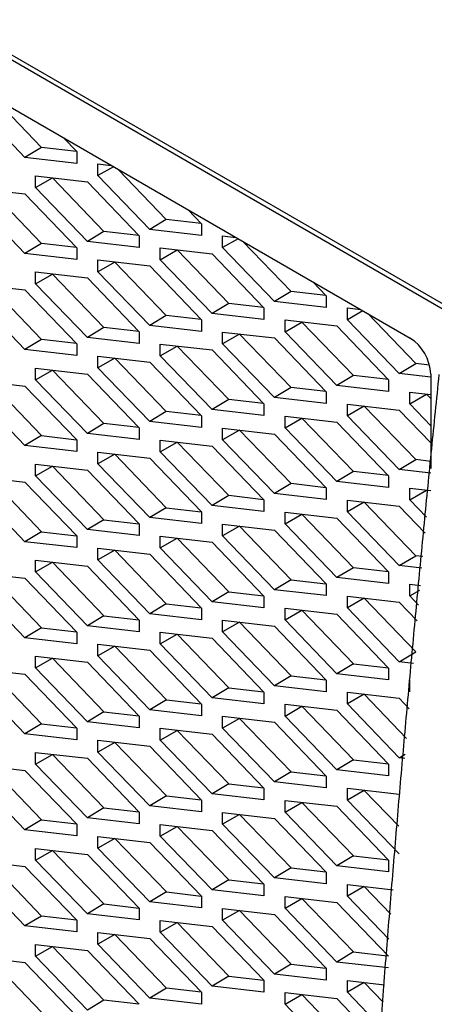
# Model space of a CAD drawing. Header units: millimetres. Extents: x 145 to 933, y -105 to 949.
# Tile 148 of 157: x 798.47 to 805.52, y 784.61 to 801.34. Entities that reach past the tile are written whole.
import ezdxf

# ---------------------------------------------------------------- set-up
doc = ezdxf.new("R2010")
doc.units = ezdxf.units.MM

msp = doc.modelspace()

# ---------------------------------------------------------------- linework, layer by layer
at = {"color": 7, "linetype": 'Continuous', "lineweight": 25}
for p, q in [((805.791, 796.438), (785.93, 807.903)), ((785.999, 807.78), (805.78, 796.361)), ((787.059, 806.352), (805.107, 795.933)), ((798.84, 799.173), (798.023, 800.023)), ((798.557, 799.004), (797.677, 799.919)), ((799.211, 799.337), (799.438, 799.101)), ((798.84, 799.173), (798.557, 799.004)), ((799.434, 799.105), (798.84, 799.173)), ((799.438, 798.902), (798.557, 799.004)), ((799.438, 799.101), (799.438, 798.902)), ((799.798, 798.893), (800.025, 798.867)), ((799.798, 798.694), (799.798, 798.893)), ((800.062, 798.845), (799.798, 798.694)), ((798.737, 798.689), (799.618, 798.587)), ((798.737, 798.49), (798.737, 798.689)), ((799.025, 798.654), (799.025, 798.656)), ((800.679, 797.779), (799.798, 798.694)), ((800.961, 797.949), (800.144, 798.798)), ((798.737, 798.49), (799.025, 798.654)), ((799.618, 797.575), (798.737, 798.49)), ((799.901, 797.744), (799.025, 798.654)), ((799.618, 798.587), (800.498, 797.672)), ((797.677, 798.485), (798.557, 798.383)), ((798.84, 797.54), (797.964, 798.45)), ((798.557, 798.383), (799.438, 797.468)), ((798.557, 797.371), (797.677, 798.286)), ((801.333, 798.112), (801.559, 797.876)), ((800.961, 797.949), (800.679, 797.779)), ((801.556, 797.88), (800.961, 797.949)), ((801.559, 797.876), (801.559, 797.678)), ((799.901, 797.744), (799.618, 797.575)), ((800.495, 797.676), (799.901, 797.744)), ((800.498, 797.672), (800.498, 797.473)), ((801.559, 797.678), (800.679, 797.779)), ((801.919, 797.669), (802.146, 797.642)), ((801.919, 797.47), (801.919, 797.669)), ((798.84, 797.54), (798.557, 797.371)), ((799.434, 797.471), (798.84, 797.54)), ((800.498, 797.473), (799.618, 797.575)), ((802.184, 797.621), (801.919, 797.47)), ((803.083, 796.724), (802.265, 797.574)), ((799.438, 797.269), (798.557, 797.371)), ((799.438, 797.468), (799.438, 797.269)), ((800.859, 797.464), (801.739, 797.363)), ((800.859, 797.265), (800.859, 797.464)), ((800.859, 797.265), (801.146, 797.43)), ((801.146, 797.43), (801.146, 797.431)), ((802.022, 796.52), (801.146, 797.43)), ((801.739, 797.363), (802.62, 796.448)), ((802.8, 796.555), (801.919, 797.47)), ((799.798, 797.061), (799.798, 797.26)), ((799.798, 797.26), (800.679, 797.158)), ((800.086, 797.225), (799.798, 797.061)), ((800.086, 797.225), (800.086, 797.227)), ((800.961, 796.315), (800.086, 797.225)), ((800.679, 797.158), (801.559, 796.243)), ((801.739, 796.35), (800.859, 797.265)), ((798.737, 797.056), (799.618, 796.954)), ((798.737, 796.857), (798.737, 797.056)), ((798.737, 796.857), (799.025, 797.021)), ((799.025, 797.021), (799.025, 797.023)), ((799.901, 796.111), (799.025, 797.021)), ((800.679, 796.146), (799.798, 797.061)), ((797.677, 796.852), (798.557, 796.75)), ((798.84, 795.907), (797.965, 796.817)), ((799.618, 795.942), (798.737, 796.857)), ((799.618, 796.954), (800.499, 796.039)), ((803.454, 796.887), (803.68, 796.652)), ((798.557, 795.738), (797.677, 796.653)), ((798.557, 796.75), (799.438, 795.835)), ((803.083, 796.724), (802.8, 796.555)), ((803.677, 796.655), (803.083, 796.724)), ((803.68, 796.652), (803.68, 796.453)), ((802.022, 796.52), (801.739, 796.35)), ((802.616, 796.451), (802.022, 796.52)), ((803.68, 796.453), (802.8, 796.555)), ((800.961, 796.315), (800.679, 796.146)), ((801.556, 796.247), (800.961, 796.315)), ((802.62, 796.249), (801.739, 796.35)), ((802.62, 796.448), (802.62, 796.249)), ((804.041, 796.444), (804.267, 796.418)), ((804.041, 796.245), (804.041, 796.444)), ((804.305, 796.396), (804.041, 796.245)), ((805.204, 795.499), (804.386, 796.349)), ((801.559, 796.044), (800.679, 796.146)), ((801.559, 796.243), (801.559, 796.044)), ((802.98, 796.24), (803.861, 796.138)), ((802.98, 796.041), (802.98, 796.24)), ((802.98, 796.041), (803.268, 796.205)), ((803.268, 796.205), (803.268, 796.207)), ((804.143, 795.295), (803.268, 796.205)), ((804.921, 795.33), (804.041, 796.245)), ((799.901, 796.111), (799.618, 795.942)), ((800.495, 796.043), (799.901, 796.111)), ((800.499, 796.039), (800.499, 795.84)), ((801.919, 795.837), (801.919, 796.035)), ((801.919, 796.035), (802.8, 795.934)), ((802.207, 796.001), (801.919, 795.837)), ((802.207, 796.001), (802.207, 796.002)), ((803.083, 795.091), (802.207, 796.001)), ((803.861, 795.126), (802.98, 796.041)), ((803.861, 796.138), (804.741, 795.223)), ((798.84, 795.907), (798.557, 795.738)), ((799.434, 795.838), (798.84, 795.907)), ((799.438, 795.835), (799.438, 795.636)), ((800.499, 795.84), (799.618, 795.942)), ((800.859, 795.831), (801.739, 795.73)), ((800.859, 795.632), (800.859, 795.831)), ((802.8, 794.921), (801.919, 795.837)), ((802.8, 795.934), (803.68, 795.019)), ((805.107, 795.933), (805.107, 795.933)), ((805.107, 795.933), (805.107, 795.933)), ((799.438, 795.636), (798.557, 795.738)), ((800.859, 795.632), (801.146, 795.797)), ((801.146, 795.797), (801.146, 795.798)), ((802.022, 794.887), (801.146, 795.797)), ((801.739, 795.73), (802.62, 794.815)), ((799.798, 795.428), (799.798, 795.627)), ((799.798, 795.627), (800.679, 795.525)), ((800.086, 795.592), (799.798, 795.428)), ((800.086, 795.592), (800.086, 795.594)), ((800.961, 794.682), (800.086, 795.592)), ((800.679, 795.525), (801.559, 794.61)), ((801.739, 794.717), (800.859, 795.632)), ((804.921, 795.33), (805.204, 795.499)), ((805.439, 795.472), (805.204, 795.499)), ((798.737, 795.423), (799.618, 795.321)), ((798.737, 795.224), (798.737, 795.423)), ((798.737, 795.224), (799.025, 795.388)), ((799.025, 795.388), (799.025, 795.39)), ((799.901, 794.478), (799.025, 795.388)), ((799.618, 795.321), (800.499, 794.406)), ((800.679, 794.513), (799.798, 795.428)), ((805.46, 795.268), (804.921, 795.33)), ((805.46, 795.321), (805.46, 793.717)), ((797.677, 795.218), (798.557, 795.117)), ((797.965, 795.184), (798.84, 794.274)), ((799.618, 794.309), (798.737, 795.224)), ((804.143, 795.295), (803.861, 795.126)), ((804.738, 795.227), (804.143, 795.295)), ((804.741, 795.223), (804.741, 795.024)), ((798.557, 794.104), (797.677, 795.019)), ((798.557, 795.117), (799.438, 794.202)), ((803.083, 795.091), (802.8, 794.921)), ((803.677, 795.022), (803.083, 795.091)), ((803.68, 795.019), (803.68, 794.82)), ((804.741, 795.024), (803.861, 795.126)), ((805.101, 795.015), (805.46, 794.974)), ((805.101, 794.816), (805.101, 795.015)), ((805.101, 794.816), (805.389, 794.981)), ((805.389, 794.981), (805.389, 794.982)), ((805.46, 794.907), (805.389, 794.981)), ((802.022, 794.887), (801.739, 794.717)), ((802.616, 794.818), (802.022, 794.887)), ((802.62, 794.815), (802.62, 794.616)), ((803.68, 794.82), (802.8, 794.921)), ((804.041, 794.811), (804.921, 794.709)), ((804.041, 794.612), (804.041, 794.811)), ((805.46, 794.443), (805.101, 794.816)), ((800.961, 794.682), (800.679, 794.513)), ((801.556, 794.614), (800.961, 794.682)), ((802.62, 794.616), (801.739, 794.717)), ((804.328, 794.776), (804.041, 794.612)), ((804.328, 794.776), (804.328, 794.778)), ((805.204, 793.866), (804.328, 794.776)), ((804.921, 794.709), (805.46, 794.149)), ((799.901, 794.478), (799.618, 794.309)), ((800.495, 794.41), (799.901, 794.478)), ((801.559, 794.411), (800.679, 794.513)), ((801.559, 794.61), (801.559, 794.411)), ((802.98, 794.607), (803.861, 794.505)), ((802.98, 794.408), (802.98, 794.607)), ((802.98, 794.408), (803.268, 794.572)), ((803.268, 794.572), (803.268, 794.573)), ((804.143, 793.662), (803.268, 794.572)), ((803.861, 794.505), (804.741, 793.59)), ((804.921, 793.697), (804.041, 794.612)), ((800.499, 794.207), (799.618, 794.309)), ((800.499, 794.406), (800.499, 794.207)), ((801.919, 794.203), (801.919, 794.402)), ((801.919, 794.402), (802.8, 794.301)), ((802.207, 794.368), (801.919, 794.203)), ((802.207, 794.368), (802.207, 794.369)), ((803.083, 793.458), (802.207, 794.368)), ((803.861, 793.493), (802.98, 794.408)), ((798.84, 794.274), (798.557, 794.104)), ((798.84, 794.274), (799.435, 794.205)), ((799.438, 794.202), (799.438, 794.003)), ((800.859, 794.198), (801.739, 794.097)), ((800.859, 793.999), (800.859, 794.198)), ((800.859, 793.999), (801.147, 794.163)), ((801.147, 794.163), (801.147, 794.165)), ((802.022, 793.254), (801.147, 794.163)), ((802.8, 793.288), (801.919, 794.203)), ((802.8, 794.301), (803.68, 793.386)), ((799.438, 794.003), (798.557, 794.104)), ((799.798, 793.795), (799.798, 793.994)), ((799.798, 793.994), (800.679, 793.892)), ((801.739, 793.084), (800.859, 793.999)), ((801.739, 794.097), (802.62, 793.181)), ((800.086, 793.959), (799.798, 793.795)), ((800.086, 793.961), (800.086, 793.959)), ((800.086, 793.959), (800.961, 793.049)), ((800.679, 793.892), (801.559, 792.977)), ((804.921, 793.697), (805.204, 793.866)), ((805.46, 793.837), (805.204, 793.866)), ((798.737, 793.79), (799.618, 793.688)), ((798.737, 793.591), (798.737, 793.79)), ((798.737, 793.591), (799.025, 793.755)), ((799.025, 793.756), (799.025, 793.755)), ((799.025, 793.755), (799.901, 792.845)), ((799.618, 793.688), (800.499, 792.773)), ((800.679, 792.88), (799.798, 793.795)), ((804.143, 793.662), (803.861, 793.493)), ((804.738, 793.594), (804.143, 793.662)), ((805.46, 793.635), (804.921, 793.697)), ((797.677, 793.585), (798.557, 793.484)), ((797.965, 793.551), (798.84, 792.641)), ((798.557, 793.484), (799.438, 792.569)), ((799.618, 792.676), (798.737, 793.591)), ((804.741, 793.391), (803.861, 793.493)), ((804.741, 793.59), (804.741, 793.391)), ((798.557, 792.471), (797.677, 793.386)), ((803.083, 793.458), (802.8, 793.288)), ((803.677, 793.389), (803.083, 793.458)), ((803.68, 793.386), (803.68, 793.187)), ((805.101, 793.382), (805.46, 793.341)), ((805.101, 793.183), (805.101, 793.382)), ((805.101, 793.183), (805.389, 793.347)), ((805.389, 793.347), (805.389, 793.349)), ((802.022, 793.254), (801.739, 793.084)), ((802.616, 793.185), (802.022, 793.254)), ((802.62, 793.181), (802.62, 792.983)), ((803.68, 793.187), (802.8, 793.288)), ((804.041, 793.178), (804.921, 793.076)), ((804.041, 792.979), (804.041, 793.178)), ((804.328, 793.143), (804.041, 792.979)), ((804.328, 793.143), (804.328, 793.145)), ((805.204, 792.233), (804.328, 793.143)), ((805.386, 792.888), (805.101, 793.183)), ((800.961, 793.049), (800.679, 792.88)), ((800.961, 793.049), (801.556, 792.981)), ((801.559, 792.977), (801.559, 792.778)), ((802.62, 792.983), (801.739, 793.084)), ((802.98, 792.974), (803.861, 792.872)), ((802.98, 792.775), (802.98, 792.974)), ((804.921, 792.064), (804.041, 792.979)), ((804.921, 793.076), (805.362, 792.618)), ((799.901, 792.845), (799.618, 792.676)), ((799.901, 792.845), (800.495, 792.776)), ((801.559, 792.778), (800.679, 792.88)), ((802.98, 792.775), (803.268, 792.939)), ((803.268, 792.939), (803.268, 792.94)), ((804.143, 792.029), (803.268, 792.939)), ((803.861, 792.872), (804.741, 791.957)), ((798.84, 792.641), (798.557, 792.471)), ((798.84, 792.641), (799.435, 792.572)), ((800.499, 792.574), (799.618, 792.676)), ((800.499, 792.773), (800.499, 792.574)), ((801.919, 792.57), (801.919, 792.769)), ((801.919, 792.769), (802.8, 792.668)), ((802.207, 792.735), (801.919, 792.57)), ((802.207, 792.736), (802.207, 792.735)), ((802.207, 792.735), (803.083, 791.825)), ((802.8, 792.668), (803.681, 791.753)), ((803.861, 791.86), (802.98, 792.775)), ((799.438, 792.37), (798.557, 792.471)), ((799.438, 792.569), (799.438, 792.37)), ((800.859, 792.565), (801.739, 792.463)), ((800.859, 792.366), (800.859, 792.565)), ((800.859, 792.366), (801.147, 792.53)), ((801.147, 792.532), (801.147, 792.53)), ((801.147, 792.53), (802.022, 791.62)), ((801.739, 792.463), (802.62, 791.548)), ((802.8, 791.655), (801.919, 792.57)), ((799.798, 792.162), (799.798, 792.361)), ((799.798, 792.361), (800.679, 792.259)), ((800.086, 792.326), (799.798, 792.162)), ((800.086, 792.328), (800.086, 792.326)), ((800.086, 792.326), (800.961, 791.416)), ((801.739, 791.451), (800.859, 792.366)), ((798.737, 792.157), (799.618, 792.055)), ((798.737, 791.958), (798.737, 792.157)), ((800.679, 791.247), (799.798, 792.162)), ((800.679, 792.259), (801.559, 791.344)), ((804.921, 792.064), (805.204, 792.233)), ((805.326, 792.219), (805.204, 792.233)), ((798.737, 791.958), (799.025, 792.122)), ((799.025, 792.123), (799.025, 792.122)), ((799.025, 792.122), (799.901, 791.212)), ((799.618, 792.055), (800.499, 791.14)), ((804.143, 792.029), (803.861, 791.86)), ((804.738, 791.96), (804.143, 792.029)), ((805.308, 792.019), (804.921, 792.064)), ((797.677, 791.952), (798.557, 791.851)), ((797.965, 791.918), (798.84, 791.008)), ((798.557, 791.851), (799.438, 790.936)), ((799.618, 791.043), (798.737, 791.958)), ((803.083, 791.825), (802.8, 791.655)), ((803.083, 791.825), (803.677, 791.756)), ((804.741, 791.758), (803.861, 791.86)), ((804.741, 791.957), (804.741, 791.758)), ((798.557, 790.838), (797.677, 791.753)), ((803.681, 791.554), (802.8, 791.655)), ((803.681, 791.753), (803.681, 791.554)), ((805.101, 791.749), (805.282, 791.728)), ((805.101, 791.55), (805.101, 791.749)), ((805.101, 791.55), (805.275, 791.649)), ((802.022, 791.62), (801.739, 791.451)), ((802.022, 791.62), (802.616, 791.552)), ((802.62, 791.548), (802.62, 791.349)), ((804.041, 791.545), (804.921, 791.443)), ((804.041, 791.346), (804.041, 791.545)), ((804.328, 791.51), (804.041, 791.346)), ((804.328, 791.512), (804.328, 791.51)), ((804.328, 791.51), (805.204, 790.6)), ((805.252, 791.393), (805.101, 791.55)), ((800.961, 791.416), (800.679, 791.247)), ((800.961, 791.416), (801.556, 791.348)), ((801.559, 791.344), (801.559, 791.145)), ((802.62, 791.349), (801.739, 791.451)), ((802.98, 791.34), (803.861, 791.239)), ((802.98, 791.142), (802.98, 791.34)), ((802.98, 791.142), (803.268, 791.306)), ((803.268, 791.307), (803.268, 791.306)), ((803.268, 791.306), (804.143, 790.396)), ((804.921, 790.431), (804.041, 791.346)), ((804.921, 791.443), (805.228, 791.124)), ((799.901, 791.212), (799.618, 791.043)), ((799.901, 791.212), (800.495, 791.143)), ((800.499, 791.14), (800.499, 790.941)), ((801.559, 791.145), (800.679, 791.247)), ((801.919, 790.937), (801.919, 791.136)), ((801.919, 791.136), (802.8, 791.035)), ((803.861, 790.226), (802.98, 791.142)), ((803.861, 791.239), (804.741, 790.324)), ((798.84, 791.008), (798.557, 790.838)), ((798.84, 791.008), (799.435, 790.939)), ((800.499, 790.941), (799.618, 791.043)), ((802.207, 791.102), (801.919, 790.937)), ((802.207, 791.103), (802.207, 791.102)), ((802.207, 791.102), (803.083, 790.192)), ((802.8, 791.035), (803.681, 790.12)), ((799.438, 790.737), (798.557, 790.838)), ((799.438, 790.936), (799.438, 790.737)), ((800.859, 790.932), (801.739, 790.83)), ((800.859, 790.733), (800.859, 790.932)), ((800.859, 790.733), (801.147, 790.897)), ((801.147, 790.899), (801.147, 790.897)), ((801.147, 790.897), (802.022, 789.987)), ((801.739, 790.83), (802.62, 789.915)), ((802.8, 790.022), (801.919, 790.937)), ((799.798, 790.529), (799.798, 790.728)), ((799.798, 790.728), (800.679, 790.626)), ((800.086, 790.693), (799.798, 790.529)), ((800.086, 790.694), (800.086, 790.693)), ((800.086, 790.693), (800.962, 789.783)), ((800.679, 790.626), (801.559, 789.711)), ((801.739, 789.818), (800.859, 790.733)), ((798.737, 790.523), (799.618, 790.422)), ((798.737, 790.325), (798.737, 790.523)), ((798.737, 790.325), (799.025, 790.489)), ((799.025, 790.49), (799.025, 790.489)), ((799.025, 790.489), (799.901, 789.579)), ((800.679, 789.614), (799.798, 790.529)), ((804.921, 790.431), (805.204, 790.6)), ((797.677, 790.319), (798.557, 790.218)), ((799.618, 789.409), (798.737, 790.325)), ((799.618, 790.422), (800.499, 789.507)), ((804.143, 790.396), (803.861, 790.226)), ((804.143, 790.396), (804.738, 790.327)), ((804.741, 790.324), (804.741, 790.125)), ((805.163, 790.403), (804.921, 790.431)), ((798.557, 789.205), (797.677, 790.12)), ((797.965, 790.285), (798.84, 789.375)), ((798.557, 790.218), (799.438, 789.303)), ((803.083, 790.192), (802.8, 790.022)), ((803.083, 790.192), (803.677, 790.123)), ((804.741, 790.125), (803.861, 790.226)), ((802.022, 789.987), (801.739, 789.818)), ((802.022, 789.987), (802.617, 789.919)), ((803.681, 789.921), (802.8, 790.022)), ((803.681, 790.12), (803.681, 789.921)), ((805.101, 789.917), (805.101, 790.116)), ((802.62, 789.716), (801.739, 789.818)), ((802.62, 789.915), (802.62, 789.716)), ((804.041, 789.912), (804.921, 789.81)), ((804.041, 789.713), (804.041, 789.912)), ((804.329, 789.877), (804.041, 789.713)), ((804.329, 789.878), (804.329, 789.877)), ((804.329, 789.877), (805.049, 789.128)), ((804.921, 789.81), (805.094, 789.63)), ((800.962, 789.783), (800.679, 789.614)), ((800.962, 789.783), (801.556, 789.715)), ((801.559, 789.711), (801.559, 789.512)), ((802.98, 789.707), (803.861, 789.606)), ((802.98, 789.508), (802.98, 789.707)), ((802.98, 789.508), (803.268, 789.673)), ((803.268, 789.674), (803.268, 789.673)), ((803.268, 789.673), (804.143, 788.763)), ((804.921, 788.798), (804.041, 789.713)), ((799.901, 789.579), (799.618, 789.409)), ((799.901, 789.579), (800.495, 789.51)), ((800.499, 789.507), (800.499, 789.308)), ((801.559, 789.512), (800.679, 789.614)), ((801.919, 789.304), (801.919, 789.503)), ((801.919, 789.503), (802.8, 789.402)), ((802.207, 789.468), (801.919, 789.304)), ((802.207, 789.47), (802.207, 789.468)), ((802.207, 789.468), (803.083, 788.559)), ((803.861, 788.593), (802.98, 789.508)), ((803.861, 789.606), (804.741, 788.691)), ((798.84, 789.375), (798.557, 789.205)), ((798.84, 789.375), (799.435, 789.306)), ((799.438, 789.303), (799.438, 789.104)), ((800.499, 789.308), (799.618, 789.409)), ((800.859, 789.299), (801.739, 789.197)), ((800.859, 789.1), (800.859, 789.299)), ((802.8, 788.389), (801.919, 789.304)), ((802.8, 789.402), (803.681, 788.486)), ((799.438, 789.104), (798.557, 789.205)), ((800.859, 789.1), (801.147, 789.264)), ((801.147, 789.266), (801.147, 789.264)), ((801.147, 789.264), (802.022, 788.354)), ((801.739, 789.197), (802.62, 788.282)), ((799.798, 788.896), (799.798, 789.095)), ((799.798, 789.095), (800.679, 788.993)), ((800.086, 789.06), (799.798, 788.896)), ((800.086, 789.061), (800.086, 789.06)), ((800.086, 789.06), (800.962, 788.15)), ((800.679, 788.993), (801.559, 788.078)), ((801.739, 788.185), (800.859, 789.1)), ((798.737, 788.89), (799.618, 788.789)), ((798.737, 788.691), (798.737, 788.89)), ((798.737, 788.691), (799.025, 788.856)), ((799.025, 788.857), (799.025, 788.856)), ((799.025, 788.856), (799.901, 787.946)), ((799.618, 788.789), (800.499, 787.874)), ((800.679, 787.981), (799.798, 788.896)), ((804.921, 788.798), (805.025, 788.86)), ((805.019, 788.786), (804.921, 788.798)), ((797.677, 788.686), (798.557, 788.584)), ((797.965, 788.651), (798.84, 787.741)), ((799.618, 787.776), (798.737, 788.691)), ((804.143, 788.763), (803.861, 788.593)), ((804.143, 788.763), (804.738, 788.694)), ((804.741, 788.691), (804.741, 788.492)), ((798.557, 787.572), (797.677, 788.487)), ((798.557, 788.584), (799.438, 787.669)), ((803.083, 788.559), (802.8, 788.389)), ((803.083, 788.559), (803.677, 788.49)), ((803.681, 788.486), (803.681, 788.288)), ((804.741, 788.492), (803.861, 788.593)), ((802.022, 788.354), (801.739, 788.185)), ((802.022, 788.354), (802.617, 788.286)), ((802.62, 788.282), (802.62, 788.083)), ((803.681, 788.288), (802.8, 788.389)), ((800.962, 788.15), (800.679, 787.981)), ((800.962, 788.15), (801.556, 788.081)), ((802.62, 788.083), (801.739, 788.185)), ((804.041, 788.279), (804.921, 788.177)), ((804.041, 788.08), (804.041, 788.279)), ((804.329, 788.244), (804.041, 788.08)), ((804.329, 788.245), (804.329, 788.244)), ((804.329, 788.244), (804.915, 787.634)), ((799.901, 787.946), (799.618, 787.776)), ((799.901, 787.946), (800.495, 787.877)), ((801.559, 787.879), (800.679, 787.981)), ((801.559, 788.078), (801.559, 787.879)), ((802.98, 788.074), (803.861, 787.973)), ((802.98, 787.875), (802.98, 788.074)), ((802.98, 787.875), (803.268, 788.04)), ((803.268, 788.041), (803.268, 788.04)), ((803.268, 788.04), (804.144, 787.13)), ((803.861, 787.973), (804.741, 787.058)), ((804.921, 787.165), (804.041, 788.08)), ((800.499, 787.874), (800.499, 787.675)), ((801.919, 787.671), (801.919, 787.87)), ((801.919, 787.87), (802.8, 787.768)), ((802.207, 787.835), (801.919, 787.671)), ((802.207, 787.837), (802.207, 787.835)), ((802.207, 787.835), (803.083, 786.925)), ((803.861, 786.96), (802.98, 787.875)), ((798.84, 787.741), (798.557, 787.572)), ((798.84, 787.741), (799.435, 787.673)), ((799.438, 787.669), (799.438, 787.47)), ((800.499, 787.675), (799.618, 787.776)), ((800.859, 787.666), (801.739, 787.564)), ((800.859, 787.467), (800.859, 787.666)), ((800.859, 787.467), (801.147, 787.631)), ((801.147, 787.633), (801.147, 787.631)), ((801.147, 787.631), (802.022, 786.721)), ((802.8, 786.756), (801.919, 787.671)), ((802.8, 787.768), (803.681, 786.853)), ((799.438, 787.47), (798.557, 787.572)), ((799.798, 787.263), (799.798, 787.461)), ((799.798, 787.461), (800.679, 787.36)), ((801.739, 786.552), (800.859, 787.467)), ((801.739, 787.564), (802.62, 786.649)), ((800.086, 787.427), (799.798, 787.263)), ((800.086, 787.428), (800.086, 787.427)), ((800.086, 787.427), (800.962, 786.517)), ((800.679, 787.36), (801.559, 786.445)), ((798.737, 787.257), (799.618, 787.156)), ((798.737, 787.058), (798.737, 787.257)), ((798.737, 787.058), (799.025, 787.223)), ((799.025, 787.224), (799.025, 787.223)), ((799.025, 787.223), (799.901, 786.313)), ((799.618, 787.156), (800.499, 786.241)), ((800.679, 786.347), (799.798, 787.263)), ((804.144, 787.13), (803.861, 786.96)), ((804.144, 787.13), (804.738, 787.061)), ((797.677, 787.053), (798.557, 786.951)), ((798.84, 786.108), (797.965, 787.018)), ((798.557, 786.951), (799.438, 786.036)), ((799.618, 786.143), (798.737, 787.058)), ((804.741, 786.859), (803.861, 786.96)), ((804.741, 787.058), (804.741, 786.859)), ((798.557, 785.939), (797.677, 786.854)), ((803.083, 786.925), (802.8, 786.756)), ((803.083, 786.925), (803.677, 786.857)), ((803.681, 786.853), (803.681, 786.654)), ((802.022, 786.721), (801.739, 786.552)), ((802.022, 786.721), (802.617, 786.653)), ((802.62, 786.649), (802.62, 786.45)), ((803.681, 786.654), (802.8, 786.756)), ((804.041, 786.645), (804.819, 786.556)), ((804.041, 786.446), (804.041, 786.645)), ((804.329, 786.611), (804.041, 786.446)), ((804.329, 786.612), (804.329, 786.611)), ((804.329, 786.611), (804.782, 786.14)), ((800.962, 786.517), (800.679, 786.347)), ((800.962, 786.517), (801.556, 786.448)), ((801.559, 786.445), (801.559, 786.246)), ((802.62, 786.45), (801.739, 786.552)), ((802.98, 786.441), (803.861, 786.34)), ((802.98, 786.242), (802.98, 786.441)), ((804.744, 785.716), (804.041, 786.446)), ((799.901, 786.313), (799.618, 786.143)), ((799.901, 786.313), (800.495, 786.244)), ((801.559, 786.246), (800.679, 786.347)), ((802.98, 786.242), (803.268, 786.407)), ((803.268, 786.408), (803.268, 786.407)), ((803.268, 786.407), (804.144, 785.497)), ((803.861, 786.34), (804.741, 785.425)), ((798.84, 786.108), (798.557, 785.939)), ((799.435, 786.04), (798.84, 786.108)), ((800.499, 786.042), (799.618, 786.143)), ((800.499, 786.241), (800.499, 786.042)), ((801.919, 786.038), (801.919, 786.237)), ((801.919, 786.237), (802.8, 786.135)), ((802.207, 786.202), (801.919, 786.038)), ((802.207, 786.204), (802.207, 786.202)), ((802.207, 786.202), (803.083, 785.292)), ((802.8, 786.135), (803.681, 785.22)), ((803.861, 785.327), (802.98, 786.242)), ((799.438, 785.837), (798.557, 785.939)), ((799.438, 786.036), (799.438, 785.837)), ((800.859, 786.033), (801.739, 785.931)), ((800.859, 785.834), (800.859, 786.033)), ((800.859, 785.834), (801.147, 785.998)), ((801.147, 785.999), (801.147, 785.998)), ((801.147, 785.998), (802.022, 785.088)), ((802.8, 785.123), (801.919, 786.038)), ((799.798, 785.629), (799.798, 785.828)), ((799.798, 785.828), (800.679, 785.727)), ((800.086, 785.794), (799.798, 785.629)), ((800.086, 785.795), (800.086, 785.794)), ((800.962, 784.884), (800.086, 785.794)), ((801.739, 784.919), (800.859, 785.834)), ((801.739, 785.931), (802.62, 785.016)), ((798.738, 785.624), (799.618, 785.523)), ((798.738, 785.425), (798.738, 785.624)), ((800.679, 784.714), (799.798, 785.629)), ((800.679, 785.727), (801.559, 784.812)), ((798.738, 785.425), (799.025, 785.59)), ((799.025, 785.59), (799.025, 785.591)), ((799.901, 784.68), (799.025, 785.59)), ((799.618, 785.523), (800.499, 784.608)), ((804.144, 785.497), (803.861, 785.327)), ((804.144, 785.497), (804.718, 785.43)), ((797.677, 785.42), (798.557, 785.318)), ((798.84, 784.475), (797.965, 785.385)), ((798.557, 785.318), (799.438, 784.403)), ((799.618, 784.51), (798.738, 785.425)), ((803.083, 785.292), (802.8, 785.123)), ((803.083, 785.292), (803.677, 785.224)), ((804.741, 785.226), (803.861, 785.327)), ((803.681, 785.021), (802.8, 785.123)), ((803.681, 785.22), (803.681, 785.021)), ((802.022, 785.088), (801.739, 784.919)), ((802.022, 785.088), (802.617, 785.02)), ((802.62, 785.016), (802.62, 784.817)), ((804.041, 785.012), (804.674, 784.939)), ((804.041, 784.813), (804.041, 785.012)), ((804.329, 784.978), (804.041, 784.813)), ((804.329, 784.979), (804.329, 784.978)), ((804.329, 784.978), (804.648, 784.646)), ((800.962, 784.884), (800.679, 784.714)), ((801.556, 784.815), (800.962, 784.884)), ((801.559, 784.812), (801.559, 784.613)), ((802.62, 784.817), (801.739, 784.919)), ((802.98, 784.808), (803.861, 784.707)), ((802.98, 784.609), (802.98, 784.808)), ((802.98, 784.609), (803.268, 784.773)), ((803.268, 784.775), (803.268, 784.773)), ((803.268, 784.773), (804.144, 783.864)), ((804.61, 784.222), (804.041, 784.813)), ((799.901, 784.68), (799.618, 784.51)), ((800.495, 784.611), (799.901, 784.68)), ((801.559, 784.613), (800.679, 784.714)), ((803.861, 783.694), (802.98, 784.609)), ((803.861, 784.707), (804.586, 783.953))]:
    msp.add_line(p, q, dxfattribs=at)
msp.add_arc((804.692, 795.286), 0.768, 2.606, 57.3945, dxfattribs=at)
for points, knots in [([(803.876, 772.692), (803.898, 773.109), (803.94, 773.942), (804.008, 775.193), (804.079, 776.445), (804.154, 777.697), (804.233, 778.95), (804.316, 780.204), (804.402, 781.459), (804.493, 782.715), (804.587, 783.971), (804.685, 785.228), (804.786, 786.486), (804.891, 787.744), (805, 789.003), (805.113, 790.263), (805.23, 791.524), (805.35, 792.785), (805.474, 794.047), (805.56, 794.89), (805.603, 795.311)], [0, 0, 0, 0, 0.0559755, 0.1118975, 0.1677669, 0.2235844, 0.2793507, 0.3350666, 0.3907329, 0.4463502, 0.5019194, 0.5574411, 0.6129162, 0.6683454, 0.7237295, 0.7790693, 0.8343654, 0.8896188, 0.94483, 1, 1, 1, 1]), ([(808.744, 791.846), (806.81, 778.023), (805.491, 764.43), (804.097, 737.872), (804.023, 724.908), (804.571, 712.339)], [0, 0, 0, 0, 0.5, 0.5, 1, 1, 1, 1]), ([(805.197, 771.311), (800.663, 773.447), (796.316, 775.715), (788.041, 780.492), (784.112, 783.001), (780.413, 785.618)], [0, 0, 0, 0, 0.5, 0.5, 1, 1, 1, 1])]:
    msp.add_open_spline(points, degree=3, knots=knots, dxfattribs=at)
at = {"color": 8, "linetype": 'Continuous', "lineweight": 25}
msp.add_open_spline([(804.608, 770.89), (802.269, 772.032), (797.429, 774.393), (791.055, 777.988), (785.29, 781.528), (781.986, 783.803), (780.334, 784.94)], degree=3, knots=[0, 0, 0, 0, 0.266878, 0.551972, 0.775986, 1, 1, 1, 1], dxfattribs=at)

doc.saveas('drawing.dxf')
